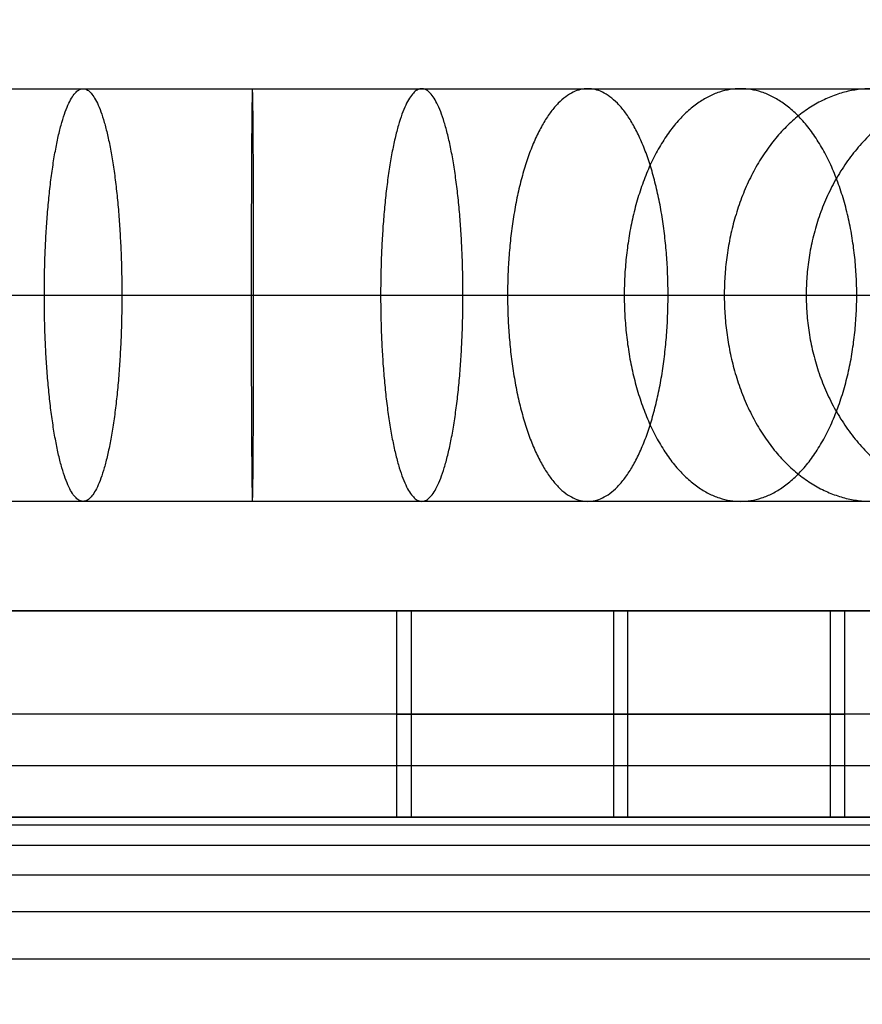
# Model space of a CAD drawing. Header units: millimetres. Extents: x -1444 to -1044, y -6 to 234.
# Tile 194 of 256: x -1428 to -1420, y 196 to 206. Entities that reach past the tile are written whole.
import ezdxf

# ---------------------------------------------------------------- set-up
doc = ezdxf.new("R2010")
doc.units = ezdxf.units.MM
doc.layers.add('Default', color=7, linetype='Continuous', true_color=0x000000)
doc.layers.add('Layer 01', color=7, linetype='Continuous', true_color=0x000000)

msp = doc.modelspace()

# ---------------------------------------------------------------- linework, layer by layer
at = {"layer": 'Default'}
for points, weights, knots in [([(-1434.3158, 20.6643, 7.1856), (-1434.3158, 9.2022, 7.1856), (-1434.3158, -2.26, 7.1856), (-1434.3158, -2.3112, 7.1869), (-1434.3158, -2.3625, 7.1882), (-1434.3158, -2.4131, 7.192), (-1434.3158, -2.4637, 7.1959), (-1434.3158, -2.5135, 7.2022), (-1434.3158, -2.5633, 7.2086), (-1434.3158, -2.6124, 7.2173), (-1434.3158, -2.6615, 7.2261), (-1434.3158, -2.7097, 7.2373), (-1434.3158, -2.7579, 7.2484), (-1434.3158, -2.8051, 7.2618), (-1434.3158, -2.8524, 7.2753), (-1434.3158, -2.8987, 7.291), (-1434.3158, -2.945, 7.3066), (-1434.3158, -2.9903, 7.3245), (-1434.3158, -3.0355, 7.3424), (-1434.3158, -3.0797, 7.3623), (-1434.3158, -3.1238, 7.3823), (-1434.3158, -3.1668, 7.4043), (-1434.3158, -3.2097, 7.4264), (-1434.3158, -3.2515, 7.4504), (-1434.3158, -3.2932, 7.4744), (-1434.3158, -3.3337, 7.5003), (-1434.3158, -3.3741, 7.5263), (-1434.3158, -3.4132, 7.5541), (-1434.3158, -3.4523, 7.5819), (-1434.3158, -3.4899, 7.6115), (-1434.3158, -3.5276, 7.6411), (-1434.3158, -3.5638, 7.6724), (-1434.3158, -3.5999, 7.7038), (-1434.3158, -3.6346, 7.7368), (-1434.3158, -3.6692, 7.7698), (-1434.3158, -3.7022, 7.8044), (-1434.3158, -3.7352, 7.8391), (-1434.3158, -3.7666, 7.8752), (-1434.3158, -3.7979, 7.9114), (-1434.3158, -3.8275, 7.9491), (-1434.3158, -3.8571, 7.9867), (-1434.3158, -3.8849, 8.0258), (-1434.3158, -3.9127, 8.0649), (-1434.3158, -3.9386, 8.1053), (-1434.3158, -3.9646, 8.1458), (-1434.3158, -3.9886, 8.1875), (-1434.3158, -4.0126, 8.2292), (-1434.3158, -4.0346, 8.2722), (-1434.3158, -4.0567, 8.3152), (-1434.3158, -4.0766, 8.3593), (-1434.3158, -4.0966, 8.4035), (-1434.3158, -4.1145, 8.4487), (-1434.3158, -4.1323, 8.494), (-1434.3158, -4.148, 8.5403), (-1434.3158, -4.1637, 8.5866), (-1434.3158, -4.1772, 8.6339), (-1434.3158, -4.1906, 8.6811), (-1434.3158, -4.2017, 8.7293), (-1434.3158, -4.2129, 8.7775), (-1434.3158, -4.2216, 8.8266), (-1434.3158, -4.2304, 8.8756), (-1434.3158, -4.2368, 8.9255), (-1434.3158, -4.2431, 8.9753), (-1434.3158, -4.247, 9.0259), (-1434.3158, -4.2508, 9.0765), (-1434.3158, -4.2521, 9.1277), (-1434.3158, -4.2534, 9.179), (-1434.3158, -4.2534, 24.1506), (-1434.3158, -4.2534, 39.1221), (-1434.3158, -4.2497, 39.2379), (-1434.3158, -4.246, 39.3537), (-1434.3158, -4.235, 39.4682), (-1434.3158, -4.2241, 39.5826), (-1434.3158, -4.2059, 39.6955), (-1434.3158, -4.1878, 39.8084), (-1434.3158, -4.1628, 39.9194), (-1434.3158, -4.1377, 40.0304), (-1434.3158, -4.1058, 40.1392), (-1434.3158, -4.074, 40.2479), (-1434.3158, -4.0355, 40.3542), (-1434.3158, -3.997, 40.4605), (-1434.3158, -3.952, 40.564), (-1434.3158, -3.907, 40.6675), (-1434.3158, -3.8557, 40.768), (-1434.3158, -3.8045, 40.8684), (-1434.3158, -3.747, 40.9654), (-1434.3158, -3.6896, 41.0625), (-1434.3158, -3.6262, 41.1558), (-1434.3158, -3.5628, 41.2492), (-1434.3158, -3.4936, 41.3386), (-1434.3158, -3.4244, 41.428), (-1434.3158, -3.3495, 41.5131), (-1434.3158, -3.2746, 41.5982), (-1434.3158, -3.1943, 41.6787), (-1434.3158, -3.1139, 41.7593), (-1434.3158, -3.0282, 41.8349), (-1434.3158, -2.9425, 41.9106), (-1434.3158, -2.8517, 41.9811), (-1434.3158, -2.7608, 42.0517), (-1434.3158, -2.665, 42.1167), (-1434.3158, -2.5691, 42.1818), (-1434.3158, 99.4043, 106.7358), (-1434.3158, 201.3776, 171.2899), (-1434.3158, 201.4735, 171.355), (-1434.3158, 201.5694, 171.42), (-1434.3158, 201.6602, 171.4905), (-1434.3158, 201.7511, 171.5611), (-1434.3158, 201.8368, 171.6367), (-1434.3158, 201.9224, 171.7124), (-1434.3158, 202.0028, 171.7929), (-1434.3158, 202.0832, 171.8735), (-1434.3158, 202.158, 171.9586), (-1434.3158, 202.2329, 172.0437), (-1434.3158, 202.3021, 172.1331), (-1434.3158, 202.3713, 172.2225), (-1434.3158, 202.4347, 172.3159), (-1434.3158, 202.4981, 172.4092), (-1434.3158, 202.5556, 172.5063), (-1434.3158, 202.613, 172.6033), (-1434.3158, 202.6643, 172.7037), (-1434.3158, 202.7155, 172.8041), (-1434.3158, 202.7605, 172.9076), (-1434.3158, 202.8055, 173.0112), (-1434.3158, 202.844, 173.1175), (-1434.3158, 202.8825, 173.2238), (-1434.3158, 202.9144, 173.3325), (-1434.3158, 202.9462, 173.4413), (-1434.3158, 202.9713, 173.5523), (-1434.3158, 202.9964, 173.6633), (-1434.3158, 203.0145, 173.7762), (-1434.3158, 203.0326, 173.889), (-1434.3158, 203.0436, 174.0035), (-1434.3158, 203.0546, 174.118), (-1434.3158, 203.0583, 174.2338), (-1434.3158, 203.0619, 174.3496), (-1434.3158, 203.0619, 187.9625), (-1434.3158, 203.0619, 201.5754), (-1434.3576, 203.0619, 205.097), (-1431.8821, 203.0619, 207.6021), (-1429.4066, 203.0619, 210.1072), (-1425.8847, 203.0619, 210.1072), (-1422.3628, 203.0619, 210.1072), (-1419.8873, 203.0619, 207.6021), (-1417.4118, 203.0619, 205.097), (-1417.4536, 203.0619, 201.5754)], [1, 1, 1, 1, 1, 1, 1, 1, 1, 1, 1, 1, 1, 1, 1, 1, 1, 1, 1, 1, 1, 1, 1, 1, 1, 1, 1, 1, 1, 1, 1, 1, 1, 1, 1, 1, 1, 1, 1, 1, 1, 1, 1, 1, 1, 1, 1, 1, 1, 1, 1, 1, 1, 1, 1, 1, 1, 1, 1, 1, 1, 1, 1, 1, 1, 1, 1, 1, 1, 1, 1, 1, 1, 1, 1, 1, 1, 1, 1, 1, 1, 1, 1, 1, 1, 1, 1, 1, 1, 1, 1, 1, 1, 1, 1, 1, 1, 1, 1, 1, 1, 1, 1, 1, 1, 1, 1, 1, 1, 1, 1, 1, 1, 1, 1, 1, 1, 1, 1, 1, 1, 1, 1, 1, 1, 1, 1, 1, 1, 1, 1, 1, 1, 1, 1, 1, 1, 0.922739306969, 1, 0.922739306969, 1, 0.922739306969, 1, 0.922739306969, 1], [0, 0, 0, 1, 1, 2, 2, 3, 3, 4, 4, 5, 5, 6, 6, 7, 7, 8, 8, 9, 9, 10, 10, 11, 11, 12, 12, 13, 13, 14, 14, 15, 15, 16, 16, 17, 17, 18, 18, 19, 19, 20, 20, 21, 21, 22, 22, 23, 23, 24, 24, 25, 25, 26, 26, 27, 27, 28, 28, 29, 29, 30, 30, 31, 31, 32, 32, 33, 33, 34, 34, 35, 35, 36, 36, 37, 37, 38, 38, 39, 39, 40, 40, 41, 41, 42, 42, 43, 43, 44, 44, 45, 45, 46, 46, 47, 47, 48, 48, 49, 49, 50, 50, 51, 51, 52, 52, 53, 53, 54, 54, 55, 55, 56, 56, 57, 57, 58, 58, 59, 59, 60, 60, 61, 61, 62, 62, 63, 63, 64, 64, 65, 65, 66, 66, 67, 67, 68, 68, 68.669432, 68.669432, 69.338864, 69.338864, 70.008296, 70.008296, 70.677728, 70.677728, 70.677728]), ([(-1427.5257, 201.0619, 209.9459), (-1427.9011, 201.0619, 211.9103), (-1427.9011, 203.0619, 211.9103), (-1427.9011, 205.0619, 211.9103), (-1427.5257, 205.0619, 209.9459)], [1, 0.707106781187, 1, 0.707106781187, 1], [0, 0, 0, 3.141593, 3.141593, 6.283185, 6.283185, 6.283185]), ([(-1427.5257, 201.0619, 209.9459), (-1427.9011, 201.0619, 211.9103), (-1427.9011, 203.0619, 211.9103), (-1427.9011, 205.0619, 211.9103), (-1427.5257, 205.0619, 209.9459)], [1, 0.707106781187, 1, 0.707106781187, 1], [0, 0, 0, 3.141593, 3.141593, 6.283185, 6.283185, 6.283185]), ([(-1427.5257, 205.0619, 209.9459), (-1427.1503, 205.0619, 207.9815), (-1427.1503, 203.0619, 207.9815), (-1427.1503, 201.0619, 207.9815), (-1427.5257, 201.0619, 209.9459)], [1, 0.707106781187, 1, 0.707106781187, 1], [6.283185, 6.283185, 6.283185, 9.424778, 9.424778, 12.566371, 12.566371, 12.566371]), ([(-1427.5257, 205.0619, 209.9459), (-1427.1503, 205.0619, 207.9815), (-1427.1503, 203.0619, 207.9815), (-1427.1503, 201.0619, 207.9815), (-1427.5257, 201.0619, 209.9459)], [1, 0.707106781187, 1, 0.707106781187, 1], [6.283185, 6.283185, 6.283185, 9.424778, 9.424778, 12.566371, 12.566371, 12.566371]), ([(-1425.8847, 205.0619, 210.1072), (-1425.8966, 205.0619, 208.1072), (-1425.8966, 203.0619, 208.1072), (-1425.8966, 201.0619, 208.1072), (-1425.8847, 201.0619, 210.1072)], [1, 0.707106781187, 1, 0.707106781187, 1], [6.283185, 6.283185, 6.283185, 9.424778, 9.424778, 12.566371, 12.566371, 12.566371]), ([(-1425.8847, 205.0619, 210.1072), (-1425.8966, 205.0619, 208.1072), (-1425.8966, 203.0619, 208.1072), (-1425.8966, 201.0619, 208.1072), (-1425.8847, 201.0619, 210.1072)], [1, 0.707106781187, 1, 0.707106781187, 1], [6.283185, 6.283185, 6.283185, 9.424778, 9.424778, 12.566371, 12.566371, 12.566371]), ([(-1425.8847, 201.0619, 210.1072), (-1425.8728, 201.0619, 212.1071), (-1425.8728, 203.0619, 212.1071), (-1425.8728, 205.0619, 212.1071), (-1425.8847, 205.0619, 210.1072)], [1, 0.707106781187, 1, 0.707106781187, 1], [0, 0, 0, 3.141593, 3.141593, 6.283185, 6.283185, 6.283185]), ([(-1425.8847, 201.0619, 210.1072), (-1425.8728, 201.0619, 212.1071), (-1425.8728, 203.0619, 212.1071), (-1425.8728, 205.0619, 212.1071), (-1425.8847, 205.0619, 210.1072)], [1, 0.707106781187, 1, 0.707106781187, 1], [0, 0, 0, 3.141593, 3.141593, 6.283185, 6.283185, 6.283185]), ([(-1424.2436, 205.0619, 209.9459), (-1424.6424, 205.0619, 207.9861), (-1424.6424, 203.0619, 207.9861), (-1424.6424, 201.0619, 207.9861), (-1424.2436, 201.0619, 209.9459)], [1, 0.707106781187, 1, 0.707106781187, 1], [6.283185, 6.283185, 6.283185, 9.424778, 9.424778, 12.566371, 12.566371, 12.566371]), ([(-1424.2436, 205.0619, 209.9459), (-1424.6424, 205.0619, 207.9861), (-1424.6424, 203.0619, 207.9861), (-1424.6424, 201.0619, 207.9861), (-1424.2436, 201.0619, 209.9459)], [1, 0.707106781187, 1, 0.707106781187, 1], [6.283185, 6.283185, 6.283185, 9.424778, 9.424778, 12.566371, 12.566371, 12.566371]), ([(-1424.2436, 201.0619, 209.9459), (-1423.8449, 201.0619, 211.9058), (-1423.8449, 203.0619, 211.9058), (-1423.8449, 205.0619, 211.9058), (-1424.2436, 205.0619, 209.9459)], [1, 0.707106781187, 1, 0.707106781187, 1], [0, 0, 0, 3.141593, 3.141593, 6.283185, 6.283185, 6.283185]), ([(-1424.2436, 201.0619, 209.9459), (-1423.8449, 201.0619, 211.9058), (-1423.8449, 203.0619, 211.9058), (-1423.8449, 205.0619, 211.9058), (-1424.2436, 205.0619, 209.9459)], [1, 0.707106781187, 1, 0.707106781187, 1], [0, 0, 0, 3.141593, 3.141593, 6.283185, 6.283185, 6.283185]), ([(-1422.6349, 205.0619, 209.4557), (-1423.4127, 205.0619, 207.6132), (-1423.4127, 203.0619, 207.6132), (-1423.4127, 201.0619, 207.6132), (-1422.6349, 201.0619, 209.4557)], [1, 0.707106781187, 1, 0.707106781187, 1], [6.283185, 6.283185, 6.283185, 9.424778, 9.424778, 12.566371, 12.566371, 12.566371]), ([(-1422.6349, 205.0619, 209.4557), (-1423.4127, 205.0619, 207.6132), (-1423.4127, 203.0619, 207.6132), (-1423.4127, 201.0619, 207.6132), (-1422.6349, 201.0619, 209.4557)], [1, 0.707106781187, 1, 0.707106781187, 1], [6.283185, 6.283185, 6.283185, 9.424778, 9.424778, 12.566371, 12.566371, 12.566371]), ([(-1422.6349, 201.0619, 209.4557), (-1421.8572, 201.0619, 211.2983), (-1421.8572, 203.0619, 211.2983), (-1421.8572, 205.0619, 211.2983), (-1422.6349, 205.0619, 209.4557)], [1, 0.707106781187, 1, 0.707106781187, 1], [0, 0, 0, 3.141593, 3.141593, 6.283185, 6.283185, 6.283185]), ([(-1422.6349, 201.0619, 209.4557), (-1421.8572, 201.0619, 211.2983), (-1421.8572, 203.0619, 211.2983), (-1421.8572, 205.0619, 211.2983), (-1422.6349, 205.0619, 209.4557)], [1, 0.707106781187, 1, 0.707106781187, 1], [0, 0, 0, 3.141593, 3.141593, 6.283185, 6.283185, 6.283185]), ([(-1421.1554, 205.0619, 208.656), (-1422.2818, 205.0619, 207.0033), (-1422.2818, 203.0619, 207.0033), (-1422.2818, 201.0619, 207.0033), (-1421.1554, 201.0619, 208.656)], [1, 0.707106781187, 1, 0.707106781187, 1], [6.283185, 6.283185, 6.283185, 9.424778, 9.424778, 12.566371, 12.566371, 12.566371]), ([(-1421.1554, 205.0619, 208.656), (-1422.2818, 205.0619, 207.0033), (-1422.2818, 203.0619, 207.0033), (-1422.2818, 201.0619, 207.0033), (-1421.1554, 201.0619, 208.656)], [1, 0.707106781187, 1, 0.707106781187, 1], [6.283185, 6.283185, 6.283185, 9.424778, 9.424778, 12.566371, 12.566371, 12.566371]), ([(-1419.8873, 205.0619, 207.6021), (-1421.3125, 205.0619, 206.1989), (-1421.3125, 203.0619, 206.1989), (-1421.3125, 201.0619, 206.1989), (-1419.8873, 201.0619, 207.6021)], [1, 0.707106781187, 1, 0.707106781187, 1], [6.283185, 6.283185, 6.283185, 9.424778, 9.424778, 12.566371, 12.566371, 12.566371]), ([(-1419.8873, 205.0619, 207.6021), (-1421.3125, 205.0619, 206.1989), (-1421.3125, 203.0619, 206.1989), (-1421.3125, 201.0619, 206.1989), (-1419.8873, 201.0619, 207.6021)], [1, 0.707106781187, 1, 0.707106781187, 1], [6.283185, 6.283185, 6.283185, 9.424778, 9.424778, 12.566371, 12.566371, 12.566371]), ([(-1421.1554, 201.0619, 208.656), (-1420.0291, 201.0619, 210.3087), (-1420.0291, 203.0619, 210.3087), (-1420.0291, 205.0619, 210.3087), (-1421.1554, 205.0619, 208.656)], [1, 0.707106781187, 1, 0.707106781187, 1], [0, 0, 0, 3.141593, 3.141593, 6.283185, 6.283185, 6.283185]), ([(-1421.1554, 201.0619, 208.656), (-1420.0291, 201.0619, 210.3087), (-1420.0291, 203.0619, 210.3087), (-1420.0291, 205.0619, 210.3087), (-1421.1554, 205.0619, 208.656)], [1, 0.707106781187, 1, 0.707106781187, 1], [0, 0, 0, 3.141593, 3.141593, 6.283185, 6.283185, 6.283185]), ([(-1418.8485, 205.0619, 206.3215), (-1420.5187, 205.0619, 205.2213), (-1420.5187, 203.0619, 205.2213), (-1420.5187, 201.0619, 205.2213), (-1418.8485, 201.0619, 206.3215)], [1, 0.707106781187, 1, 0.707106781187, 1], [6.283185, 6.283185, 6.283185, 9.424778, 9.424778, 12.566371, 12.566371, 12.566371]), ([(-1418.8485, 205.0619, 206.3215), (-1420.5187, 205.0619, 205.2213), (-1420.5187, 203.0619, 205.2213), (-1420.5187, 201.0619, 205.2213), (-1418.8485, 201.0619, 206.3215)], [1, 0.707106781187, 1, 0.707106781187, 1], [6.283185, 6.283185, 6.283185, 9.424778, 9.424778, 12.566371, 12.566371, 12.566371])]:
    msp.add_rational_spline(points, weights, degree=2, knots=knots, dxfattribs=at)
for points, knots in [([(-1434.3158, 205.0619, 201.5754), (-1434.3223, 205.0619, 202.1259), (-1434.2262, 205.0619, 203.2391), (-1433.7552, 205.0619, 204.8537), (-1432.9729, 205.0619, 206.3427), (-1431.9205, 205.0619, 207.6401), (-1430.6358, 205.0619, 208.7078), (-1429.1562, 205.0619, 209.5077), (-1427.5472, 205.0619, 209.9979), (-1425.8847, 205.0619, 210.1613), (-1424.2221, 205.0619, 209.9979), (-1422.6132, 205.0619, 209.5077), (-1421.1336, 205.0619, 208.7078), (-1419.8488, 205.0619, 207.6401), (-1418.7964, 205.0619, 206.3427), (-1418.0142, 205.0619, 204.8538), (-1417.5431, 205.0619, 203.2391), (-1417.447, 205.0619, 202.1259), (-1417.4536, 205.0619, 201.5754)], [0, 0, 0, 0, 1.651589, 3.336142, 5.020695, 6.672283, 8.323872, 10.008425, 11.692978, 13.344566, 14.996155, 16.680708, 18.365261, 20.016849, 21.668438, 23.352991, 25.037544, 26.689132, 26.689132, 26.689132, 26.689132]), ([(-1434.3158, 205.0619, 201.5754), (-1434.3223, 205.0619, 202.1259), (-1434.2262, 205.0619, 203.2391), (-1433.7552, 205.0619, 204.8537), (-1432.9729, 205.0619, 206.3427), (-1431.9205, 205.0619, 207.6401), (-1430.6358, 205.0619, 208.7078), (-1429.1562, 205.0619, 209.5077), (-1427.5472, 205.0619, 209.9979), (-1425.8847, 205.0619, 210.1613), (-1424.2221, 205.0619, 209.9979), (-1422.6132, 205.0619, 209.5077), (-1421.1336, 205.0619, 208.7078), (-1419.8488, 205.0619, 207.6401), (-1418.7964, 205.0619, 206.3427), (-1418.0142, 205.0619, 204.8538), (-1417.5431, 205.0619, 203.2391), (-1417.447, 205.0619, 202.1259), (-1417.4536, 205.0619, 201.5754)], [0, 0, 0, 0, 1.651589, 3.336142, 5.020695, 6.672283, 8.323872, 10.008425, 11.692978, 13.344566, 14.996155, 16.680708, 18.365261, 20.016849, 21.668438, 23.352991, 25.037544, 26.689132, 26.689132, 26.689132, 26.689132]), ([(-1436.3158, 203.0619, 201.5754), (-1436.3224, 203.0619, 202.2564), (-1436.2003, 203.0619, 203.6333), (-1435.6133, 203.0619, 205.6288), (-1434.6421, 203.0619, 207.4679), (-1433.3379, 203.0619, 209.0691), (-1431.7473, 203.0619, 210.386), (-1429.917, 203.0619, 211.3715), (-1427.9276, 203.0619, 211.9746), (-1425.8727, 203.0619, 212.1739), (-1423.8183, 203.0619, 211.9699), (-1421.8304, 203.0619, 211.3624), (-1420.0022, 203.0619, 210.3727), (-1418.4146, 203.0619, 209.0522), (-1417.114, 203.0619, 207.448), (-1416.147, 203.0619, 205.6067), (-1415.5645, 203.0619, 203.6097), (-1415.4456, 203.0619, 202.2328), (-1415.4537, 203.0619, 201.5516)], [0, 0, 0, 0, 1.651589, 3.336142, 5.020695, 6.672283, 8.323872, 10.008425, 11.692978, 13.344566, 14.996155, 16.680708, 18.365261, 20.016849, 21.668438, 23.352991, 25.037544, 26.689132, 26.689132, 26.689132, 26.689132]), ([(-1436.3158, 203.0619, 201.5754), (-1436.3224, 203.0619, 202.2564), (-1436.2003, 203.0619, 203.6333), (-1435.6133, 203.0619, 205.6288), (-1434.6421, 203.0619, 207.4679), (-1433.3379, 203.0619, 209.0691), (-1431.7473, 203.0619, 210.386), (-1429.917, 203.0619, 211.3715), (-1427.9276, 203.0619, 211.9746), (-1425.8727, 203.0619, 212.1739), (-1423.8183, 203.0619, 211.9699), (-1421.8304, 203.0619, 211.3624), (-1420.0022, 203.0619, 210.3727), (-1418.4146, 203.0619, 209.0522), (-1417.114, 203.0619, 207.448), (-1416.147, 203.0619, 205.6067), (-1415.5645, 203.0619, 203.6097), (-1415.4456, 203.0619, 202.2328), (-1415.4537, 203.0619, 201.5516)], [0, 0, 0, 0, 1.651589, 3.336142, 5.020695, 6.672283, 8.323872, 10.008425, 11.692978, 13.344566, 14.996155, 16.680708, 18.365261, 20.016849, 21.668438, 23.352991, 25.037544, 26.689132, 26.689132, 26.689132, 26.689132]), ([(-1432.3158, 203.0619, 201.5754), (-1432.3223, 203.0619, 201.9953), (-1432.2521, 203.0619, 202.8449), (-1431.8971, 203.0619, 204.0786), (-1431.3037, 203.0619, 205.2176), (-1430.5032, 203.0619, 206.2111), (-1429.5242, 203.0619, 207.0297), (-1428.3954, 203.0619, 207.6438), (-1427.1668, 203.0619, 208.0213), (-1425.8966, 203.0619, 208.1486), (-1424.626, 203.0619, 208.0259), (-1423.3961, 203.0619, 207.653), (-1422.265, 203.0619, 207.043), (-1421.283, 203.0619, 206.228), (-1420.4788, 203.0619, 205.2375), (-1419.8814, 203.0619, 204.1008), (-1419.5217, 203.0619, 202.8684), (-1419.4484, 203.0619, 202.0191), (-1419.4535, 203.0619, 201.5991)], [0, 0, 0, 0, 1.651589, 3.336142, 5.020695, 6.672283, 8.323872, 10.008425, 11.692978, 13.344566, 14.996155, 16.680708, 18.365261, 20.016849, 21.668438, 23.352991, 25.037544, 26.689132, 26.689132, 26.689132, 26.689132]), ([(-1432.3158, 203.0619, 201.5754), (-1432.3223, 203.0619, 201.9953), (-1432.2521, 203.0619, 202.8449), (-1431.8971, 203.0619, 204.0786), (-1431.3037, 203.0619, 205.2176), (-1430.5032, 203.0619, 206.2111), (-1429.5242, 203.0619, 207.0297), (-1428.3954, 203.0619, 207.6438), (-1427.1668, 203.0619, 208.0213), (-1425.8966, 203.0619, 208.1486), (-1424.626, 203.0619, 208.0259), (-1423.3961, 203.0619, 207.653), (-1422.265, 203.0619, 207.043), (-1421.283, 203.0619, 206.228), (-1420.4788, 203.0619, 205.2375), (-1419.8814, 203.0619, 204.1008), (-1419.5217, 203.0619, 202.8684), (-1419.4484, 203.0619, 202.0191), (-1419.4535, 203.0619, 201.5991)], [0, 0, 0, 0, 1.651589, 3.336142, 5.020695, 6.672283, 8.323872, 10.008425, 11.692978, 13.344566, 14.996155, 16.680708, 18.365261, 20.016849, 21.668438, 23.352991, 25.037544, 26.689132, 26.689132, 26.689132, 26.689132]), ([(-1417.4536, 201.0619, 201.5754), (-1417.447, 201.0619, 202.1259), (-1417.5431, 201.0619, 203.2391), (-1418.0142, 201.0619, 204.8538), (-1418.7964, 201.0619, 206.3427), (-1419.8488, 201.0619, 207.6401), (-1421.1336, 201.0619, 208.7078), (-1422.6132, 201.0619, 209.5077), (-1424.2221, 201.0619, 209.9979), (-1425.8847, 201.0619, 210.1613), (-1427.5472, 201.0619, 209.9979), (-1429.1562, 201.0619, 209.5077), (-1430.6358, 201.0619, 208.7078), (-1431.9205, 201.0619, 207.6401), (-1432.9729, 201.0619, 206.3427), (-1433.7552, 201.0619, 204.8537), (-1434.2262, 201.0619, 203.2391), (-1434.3223, 201.0619, 202.1259), (-1434.3158, 201.0619, 201.5754)], [-26.689132, -26.689132, -26.689132, -26.689132, -25.037544, -23.352991, -21.668438, -20.016849, -18.365261, -16.680708, -14.996155, -13.344566, -11.692978, -10.008425, -8.323872, -6.672283, -5.020695, -3.336142, -1.651589, 0, 0, 0, 0]), ([(-1417.4536, 201.0619, 201.5754), (-1417.447, 201.0619, 202.1259), (-1417.5431, 201.0619, 203.2391), (-1418.0142, 201.0619, 204.8538), (-1418.7964, 201.0619, 206.3427), (-1419.8488, 201.0619, 207.6401), (-1421.1336, 201.0619, 208.7078), (-1422.6132, 201.0619, 209.5077), (-1424.2221, 201.0619, 209.9979), (-1425.8847, 201.0619, 210.1613), (-1427.5472, 201.0619, 209.9979), (-1429.1562, 201.0619, 209.5077), (-1430.6358, 201.0619, 208.7078), (-1431.9205, 201.0619, 207.6401), (-1432.9729, 201.0619, 206.3427), (-1433.7552, 201.0619, 204.8537), (-1434.2262, 201.0619, 203.2391), (-1434.3223, 201.0619, 202.1259), (-1434.3158, 201.0619, 201.5754)], [-26.689132, -26.689132, -26.689132, -26.689132, -25.037544, -23.352991, -21.668438, -20.016849, -18.365261, -16.680708, -14.996155, -13.344566, -11.692978, -10.008425, -8.323872, -6.672283, -5.020695, -3.336142, -1.651589, 0, 0, 0, 0])]:
    msp.add_open_spline(points, degree=3, knots=knots, dxfattribs=at)
at = {"layer": 'Layer 01'}
for p, q in [((-1433.6055, 200, 5), (-1422.8862, 200, 5)), ((-1420.284, 200, 7.0045), (-1424.484, 200, 7.0045)), ((-1422.384, 200, 9.1045), (-1422.384, 200, 4.9045)), ((-1422.2458, 198, 4.9), (-1422.2458, 200, 4.9)), ((-1422.2458, 198, 9.1), (-1422.2458, 200, 9.1)), ((-1421.6055, 200, 5), (-1244.2458, 200, 5)), ((-1244.2458, 199), (-1443.2458, 199)), ((-1433.6055, 198, 5), (-1422.8862, 198, 5)), ((-1420.284, 198, 7.0045), (-1424.484, 198, 7.0045)), ((-1422.384, 198, 9.1045), (-1422.384, 198, 4.9045)), ((-1421.6055, 198, 5), (-1244.2458, 198, 5))]:
    msp.add_line(p, q, dxfattribs=at)
at = {"layer": 'Layer 01', "extrusion": (0, 1, 0)}
for start, end in [(180, 0), (0, 180)]:
    msp.add_arc((1422.2458, 7, 199), 2.1, start, end, dxfattribs=at)
at = {"layer": 'Layer 01'}
for points, degree in [([(-1244.2458, 200, 10), (-1344.2458, 200, 10), (-1444.2458, 200, 10)], 2), ([(-1443.2458, 200), (-1343.7458, 200), (-1244.2458, 200)], 2), ([(-1424.484, 198, 7.0045), (-1424.484, 199, 7.0045), (-1424.484, 200, 7.0045)], 2), ([(-1424.3458, 200, 7), (-1424.3458, 199, 7), (-1424.3458, 198, 7)], 2), ([(-1422.384, 198, 4.9045), (-1422.384, 199, 4.9045), (-1422.384, 200, 4.9045)], 2), ([(-1422.384, 198, 9.1045), (-1422.384, 199, 9.1045), (-1422.384, 200, 9.1045)], 2), ([(-1420.284, 198, 7.0045), (-1420.284, 199, 7.0045), (-1420.284, 200, 7.0045)], 2), ([(-1444.2458, 198.5, 14.5), (-1344.2458, 198.5, 14.5), (-1244.2458, 198.5, 14.5)], 2), ([(-1444.2458, 198, 10), (-1377.5792, 198, 10), (-1310.9125, 198, 10), (-1244.2458, 198, 10)], 3), ([(-1244.2458, 198), (-1343.7458, 198), (-1443.2458, 198)], 2), ([(-1444.2458, 197.9264, 11.1234), (-1344.2458, 197.9264, 11.1234), (-1244.2458, 197.9264, 11.1234)], 2), ([(-1444.2458, 197.7276, 11.9925), (-1344.2458, 197.7276, 11.9925), (-1244.2458, 197.7276, 11.9925)], 2), ([(-1444.2458, 197.4413, 12.6273), (-1344.2458, 197.4413, 12.6273), (-1244.2458, 197.4413, 12.6273)], 2), ([(-1444.2458, 197.0858, 13.0858), (-1344.2458, 197.0858, 13.0858), (-1244.2458, 197.0858, 13.0858)], 2), ([(-1444.2458, 196.6273, 13.4413), (-1344.2458, 196.6273, 13.4413), (-1244.2458, 196.6273, 13.4413)], 2)]:
    msp.add_open_spline(points, degree=degree, dxfattribs=at)
for points, weights, knots in [([(-1422.384, 200, 4.9045), (-1424.484, 200, 4.9045), (-1424.484, 200, 7.0045), (-1424.484, 200, 9.1045), (-1422.384, 200, 9.1045), (-1420.284, 200, 9.1045), (-1420.284, 200, 7.0045), (-1420.284, 200, 4.9045), (-1422.384, 200, 4.9045)], [1, 0.707106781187, 1, 0.707106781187, 1, 0.707106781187, 1, 0.707106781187, 1], [0, 0, 0, 3.298672, 3.298672, 6.597345, 6.597345, 9.896017, 9.896017, 13.194689, 13.194689, 13.194689]), ([(-1420.1458, 200, 7), (-1420.1458, 200, 4.9), (-1422.2458, 200, 4.9), (-1424.3458, 200, 4.9), (-1424.3458, 200, 7)], [1, 0.707106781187, 1, 0.707106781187, 1], [0, 0, 0, 4.2, 4.2, 8.4, 8.4, 8.4]), ([(-1420.1458, 200, 7), (-1420.1458, 200, 9.1), (-1422.2458, 200, 9.1), (-1424.3458, 200, 9.1), (-1424.3458, 200, 7)], [1, 0.707106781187, 1, 0.707106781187, 1], [-8.4, -8.4, -8.4, -4.2, -4.2, 0, 0, 0]), ([(-1422.384, 199, 4.9045), (-1424.484, 199, 4.9045), (-1424.484, 199, 7.0045), (-1424.484, 199, 9.1045), (-1422.384, 199, 9.1045), (-1420.284, 199, 9.1045), (-1420.284, 199, 7.0045), (-1420.284, 199, 4.9045), (-1422.384, 199, 4.9045)], [1, 0.707106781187, 1, 0.707106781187, 1, 0.707106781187, 1, 0.707106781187, 1], [0, 0, 0, 3.298672, 3.298672, 6.597345, 6.597345, 9.896017, 9.896017, 13.194689, 13.194689, 13.194689]), ([(-1422.384, 198, 4.9045), (-1424.484, 198, 4.9045), (-1424.484, 198, 7.0045), (-1424.484, 198, 9.1045), (-1422.384, 198, 9.1045), (-1420.284, 198, 9.1045), (-1420.284, 198, 7.0045), (-1420.284, 198, 4.9045), (-1422.384, 198, 4.9045)], [1, 0.707106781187, 1, 0.707106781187, 1, 0.707106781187, 1, 0.707106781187, 1], [0, 0, 0, 3.298672, 3.298672, 6.597345, 6.597345, 9.896017, 9.896017, 13.194689, 13.194689, 13.194689]), ([(-1424.3458, 198, 7), (-1424.3458, 198, 4.9), (-1422.2458, 198, 4.9), (-1420.1458, 198, 4.9), (-1420.1458, 198, 7)], [1, 0.707106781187, 1, 0.707106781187, 1], [0, 0, 0, 4.2, 4.2, 8.4, 8.4, 8.4]), ([(-1420.1458, 198, 7), (-1420.1458, 198, 9.1), (-1422.2458, 198, 9.1), (-1424.3458, 198, 9.1), (-1424.3458, 198, 7)], [1, 0.707106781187, 1, 0.707106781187, 1], [0, 0, 0, 4.2, 4.2, 8.4, 8.4, 8.4])]:
    msp.add_rational_spline(points, weights, degree=2, knots=knots, dxfattribs=at)
msp.add_open_spline([(-1420.1458, 198, 7), (-1420.1458, 198.1807, 7), (-1420.1458, 198.3615, 7), (-1420.1458, 199.1807, 7), (-1420.1458, 200, 7)], degree=2, knots=[0, 0, 0, 0.361474, 0.361474, 2, 2, 2], dxfattribs=at)

doc.saveas('drawing.dxf')
